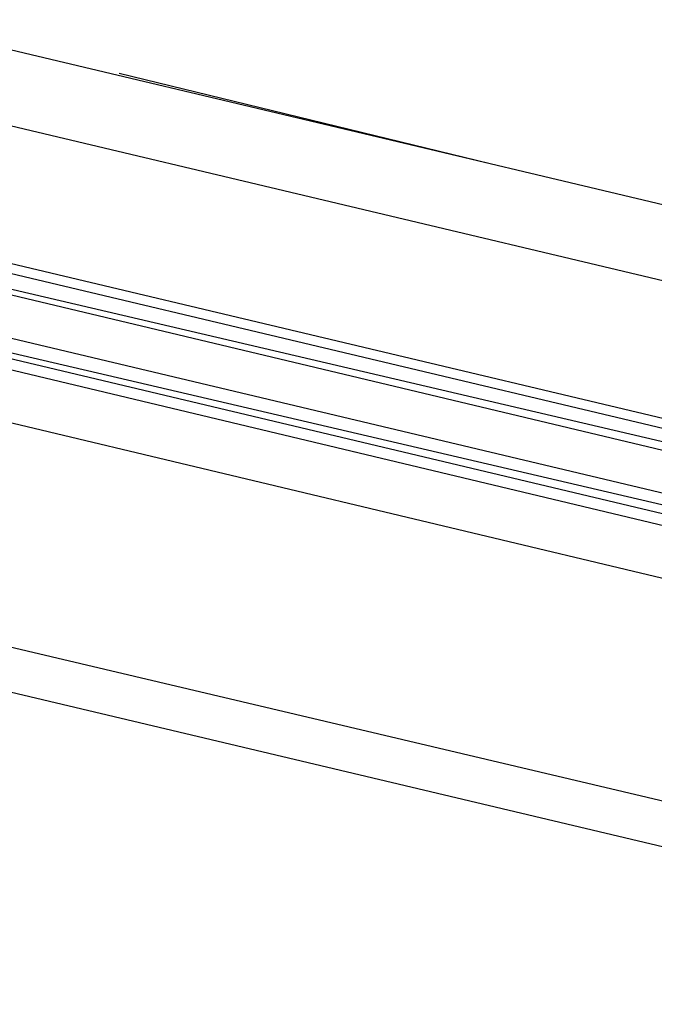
# Model space of a CAD drawing. Header units: feet. Extents: x -79 to 198, y -22 to 181.
# Tile 75 of 256: x 99.508 to 100.351, y 26.621 to 27.929. Entities that reach past the tile are written whole.
import ezdxf

# ---------------------------------------------------------------- set-up
doc = ezdxf.new("R2010")
doc.units = ezdxf.units.FT
doc.layers.add('A-LINEA', color=7, linetype='CONTINUOUS')

msp = doc.modelspace()

# ---------------------------------------------------------------- linework, layer by layer
at = {"layer": 'A-LINEA'}
for p, q in [((94.3467, 29.1111), (101.2, 27.4844)), ((93.8267, 28.3778), (105.6533, 25.5778)), ((94.1733, 28.3511), (101.0133, 26.7378)), ((100.7733, 27.4844), (97.8533, 28.1778)), ((100.7333, 27.3111), (97.8133, 28.0044)), ((100.7333, 27.2978), (97.8133, 27.9911)), ((100.72, 27.2844), (97.8133, 27.9644)), ((100.72, 27.2711), (97.8133, 27.9644)), ((99.64, 27.8578), (100.1333, 27.7378)), ((97.7733, 27.8044), (100.68, 27.1111))]:
    msp.add_line(p, q, dxfattribs=at)
for points in [[(100.7067, 27.2178), (97.7333, 27.9244), (97.7333, 27.9111), (97.7333, 27.8978), (100.7067, 27.2044)], [(100.6933, 27.1778), (97.7333, 27.8844), (97.72, 27.8844), (97.7333, 27.8978), (100.7067, 27.1911)]]:
    msp.add_lwpolyline(points, dxfattribs=at)

doc.saveas('drawing.dxf')
